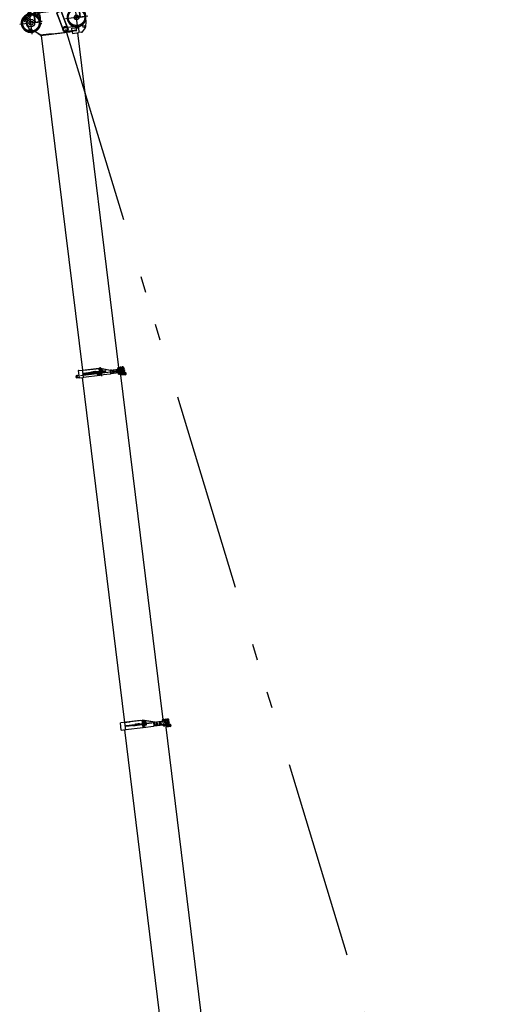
# Model space of a CAD drawing. Extents: x 26250 to 211390, y 12641 to 169243.
# Tile 56 of 132: x 85872 to 101626, y 44223 to 75805. Entities that reach past the tile are written whole.
import ezdxf

# ---------------------------------------------------------------- set-up
doc = ezdxf.new("R2010")
doc.units = 0
doc.header["$LTSCALE"] = 212.5
for name, pattern in [('CENTER', [50.5, 30, -9, 2.5, -9]), ('HIDDEN', [12.6, 8.4, -4.2]), ('PHANTOM', [58, 30, -9, 2.5, -5, 2.5, -9])]:
    doc.linetypes.add(name, pattern=pattern)
for name, color, linetype in [('1', 7, 'CONTINUOUS'), ('11', 7, 'CONTINUOUS'), ('200', 7, 'CONTINUOUS'), ('31', 7, 'CONTINUOUS'), ('458', 7, 'CONTINUOUS'), ('611', 7, 'CONTINUOUS')]:
    doc.layers.add(name, color=color, linetype=linetype)

# ---------------------------------------------------------------- blocks, each defined once
blk = doc.blocks.new('*G128')
at = {"layer": '1', "color": 7, "linetype": 'CONTINUOUS'}
for p, q in [((90693, 53130), (90550, 53113)), ((90598, 41967), (89240, 53029))]:
    blk.add_line(p, q, dxfattribs=at)
at = {"layer": '11', "color": 7, "linetype": 'CONTINUOUS'}
for p, q in [((89097, 53250), (89109, 53251)), ((89126, 53015), (89097, 53250)), ((89737, 53328), (89109, 53251)), ((89238, 53267), (89291, 53273)), ((89269, 53017), (89238, 53267)), ((89267, 53033), (89825, 53101)), ((89288, 53162), (90104, 53262)), ((89291, 53137), (89288, 53162)), ((89291, 53273), (89303, 53275)), ((89291, 53273), (89292, 53269)), ((90107, 53237), (89291, 53137)), ((89292, 53269), (89417, 53285)), ((89303, 53275), (89303, 53271)), ((89416, 53289), (89792, 53335)), ((89417, 53285), (89416, 53289)), ((89489, 53188), (89787, 53224)), ((89489, 53186), (89489, 53188)), ((89492, 53160), (89790, 53197)), ((89492, 53161), (89492, 53160)), ((89787, 53224), (89787, 53223)), ((89790, 53197), (89790, 53198)), ((89792, 53335), (89896, 53318)), ((89825, 53101), (89796, 53335)), ((89806, 53320), (89798, 53319)), ((89806, 53320), (89798, 53319)), ((89798, 53319), (89801, 53296)), ((89798, 53319), (89823, 53117)), ((90143, 53279), (89805, 53333)), ((89809, 53297), (89806, 53320)), ((89831, 53118), (89806, 53320)), ((89807, 53315), (89813, 53261)), ((89817, 53232), (89833, 53102)), ((89823, 53117), (89831, 53118)), ((89833, 53102), (90159, 53142)), ((89924, 53270), (89894, 53266)), ((89894, 53266), (89904, 53182)), ((89896, 53318), (89902, 53267)), ((90168, 53275), (89898, 53318)), ((89898, 53318), (89904, 53268)), ((89901, 53247), (89905, 53256)), ((89907, 53239), (89901, 53247)), ((89904, 53182), (89934, 53186)), ((89905, 53256), (89915, 53257)), ((89917, 53240), (89907, 53239)), ((89907, 53202), (89911, 53211)), ((89913, 53195), (89907, 53202)), ((89911, 53211), (89921, 53213)), ((89923, 53196), (89913, 53195)), ((89915, 53257), (89921, 53249)), ((89921, 53249), (89917, 53240)), ((89921, 53213), (89926, 53205)), ((89926, 53205), (89923, 53196)), ((89934, 53186), (89924, 53270)), ((90104, 53262), (90107, 53237)), ((90159, 53142), (90183, 53153)), ((90182, 53161), (90168, 53275)), ((90179, 53272), (90169, 53271)), ((90169, 53271), (90170, 53262)), ((90178, 53263), (90170, 53262)), ((90178, 53263), (90170, 53262)), ((90170, 53262), (90178, 53263)), ((90178, 53263), (90170, 53262)), ((90170, 53262), (90172, 53248)), ((90170, 53262), (90182, 53161)), ((90170, 53262), (90182, 53161)), ((90183, 53153), (90170, 53259)), ((90660, 53323), (90178, 53263)), ((90401, 53291), (90178, 53263)), ((90179, 53272), (90178, 53263)), ((90178, 53263), (90179, 53272)), ((90178, 53263), (90179, 53272)), ((90178, 53263), (90207, 53267)), ((90178, 53263), (90190, 53162)), ((90180, 53249), (90178, 53263)), ((90190, 53162), (90178, 53263)), ((90190, 53162), (90178, 53263)), ((90179, 53272), (90659, 53330)), ((90208, 53275), (90179, 53272)), ((90673, 53221), (90182, 53161)), ((90559, 53207), (90182, 53161)), ((90182, 53161), (90190, 53162)), ((90182, 53161), (90190, 53162)), ((90182, 53161), (90183, 53153)), ((90183, 53153), (90674, 53213)), ((90190, 53162), (90414, 53189)), ((90260, 53249), (90239, 53233)), ((90239, 53233), (90242, 53206)), ((90242, 53206), (90267, 53196)), ((90272, 53233), (90253, 53231)), ((90253, 53231), (90255, 53212)), ((90255, 53212), (90274, 53214)), ((90285, 53238), (90260, 53249)), ((90267, 53196), (90288, 53212)), ((90274, 53214), (90272, 53233)), ((90288, 53212), (90285, 53238)), ((90369, 53262), (90348, 53246)), ((90348, 53246), (90351, 53220)), ((90351, 53220), (90376, 53209)), ((90381, 53246), (90362, 53244)), ((90362, 53244), (90364, 53225)), ((90364, 53225), (90383, 53228)), ((90394, 53252), (90369, 53262)), ((90376, 53209), (90397, 53225)), ((90383, 53228), (90381, 53246)), ((90397, 53225), (90394, 53252)), ((90414, 53189), (90401, 53291)), ((90452, 53325), (90508, 53332)), ((90455, 53305), (90452, 53325)), ((90556, 53309), (90454, 53296)), ((90454, 53296), (90456, 53280)), ((90510, 53312), (90455, 53305)), ((90456, 53280), (90466, 53197)), ((90466, 53197), (90626, 53217)), ((90525, 53195), (90469, 53188)), ((90469, 53188), (90471, 53169)), ((90471, 53169), (90527, 53175)), ((90508, 53332), (90510, 53312)), ((90520, 53333), (90575, 53340)), ((90522, 53314), (90520, 53333)), ((90578, 53320), (90522, 53314)), ((90522, 53254), (90528, 53278)), ((90534, 53232), (90522, 53254)), ((90539, 53256), (90523, 53254)), ((90527, 53175), (90525, 53195)), ((90528, 53278), (90547, 53280)), ((90533, 53196), (90635, 53209)), ((90553, 53235), (90534, 53232)), ((90592, 53204), (90536, 53197)), ((90536, 53197), (90539, 53177)), ((90539, 53256), (90545, 53280)), ((90551, 53235), (90539, 53256)), ((90539, 53177), (90594, 53184)), ((90540, 53197), (91906, 42073)), ((90545, 53280), (90564, 53283)), ((90570, 53237), (90551, 53235)), ((90555, 53273), (90575, 53276)), ((90648, 53320), (90556, 53309)), ((90559, 53244), (90579, 53246)), ((90564, 53283), (90568, 53275)), ((90568, 53269), (90578, 53271)), ((90570, 53251), (90568, 53269)), ((90581, 53252), (90570, 53251)), ((90572, 53245), (90570, 53237)), ((90575, 53340), (90578, 53320)), ((90578, 53271), (90595, 53273)), ((90581, 53252), (90578, 53271)), ((90597, 53254), (90581, 53252)), ((90587, 53253), (90581, 53252)), ((90587, 53342), (90643, 53349)), ((90587, 53342), (90643, 53349)), ((90589, 53322), (90587, 53342)), ((90589, 53322), (90587, 53342)), ((90645, 53329), (90589, 53322)), ((90645, 53329), (90589, 53322)), ((90589, 53262), (90596, 53286)), ((90601, 53241), (90589, 53262)), ((90606, 53264), (90590, 53263)), ((90594, 53184), (90592, 53204)), ((90595, 53273), (90597, 53254)), ((90596, 53286), (90615, 53289)), ((90620, 53243), (90601, 53241)), ((90659, 53212), (90604, 53205)), ((90635, 53209), (90604, 53205)), ((90604, 53205), (90606, 53185)), ((90604, 53205), (90606, 53185)), ((90606, 53264), (90613, 53288)), ((90618, 53243), (90606, 53264)), ((90606, 53185), (90662, 53192)), ((90606, 53185), (90654, 53191)), ((90610, 53162), (90611, 53153)), ((90613, 53288), (90631, 53291)), ((90615, 53153), (90614, 53162)), ((90615, 53146), (90632, 53130)), ((90636, 53132), (90617, 53149)), ((90637, 53245), (90618, 53243)), ((90623, 53282), (90643, 53284)), ((90626, 53252), (90646, 53254)), ((90626, 53217), (90659, 53221)), ((90631, 53291), (90635, 53284)), ((90637, 53146), (90634, 53169)), ((90635, 53278), (90646, 53279)), ((90638, 53259), (90635, 53278)), ((90639, 53253), (90637, 53245)), ((90638, 53132), (90637, 53132)), ((90648, 53260), (90638, 53259)), ((90638, 53136), (90638, 53138)), ((90638, 53131), (90638, 53136)), ((90638, 53136), (90638, 53136)), ((90643, 53349), (90645, 53329)), ((90643, 53349), (90645, 53329)), ((90643, 53170), (90646, 53146)), ((90646, 53279), (90662, 53281)), ((90648, 53260), (90646, 53279)), ((90647, 53139), (90647, 53137)), ((90647, 53137), (90648, 53137)), ((90653, 53280), (90648, 53320)), ((90664, 53262), (90648, 53260)), ((90654, 53261), (90648, 53260)), ((90648, 53137), (90648, 53132)), ((90665, 53149), (90654, 53133)), ((90660, 53221), (90655, 53261)), ((90659, 53330), (90660, 53323)), ((90659, 53221), (90660, 53221)), ((90662, 53192), (90659, 53212)), ((90659, 53134), (90668, 53147)), ((90662, 53281), (90664, 53262)), ((90664, 53168), (90665, 53154)), ((90667, 53213), (90674, 53214)), ((90670, 53154), (90669, 53168)), ((90674, 53213), (90673, 53221)), ((90674, 53214), (90674, 53206)), ((90674, 53206), (90675, 53201)), ((90675, 53201), (90675, 53206)), ((90680, 53202), (90675, 53201)), ((90675, 53201), (90682, 53202)), ((89138, 53017), (89126, 53015)), ((89138, 53017), (89267, 53033))]:
    blk.add_line(p, q, dxfattribs=at)
for centre, radius in [((89852, 53284), 21), ((89860, 53219), 21), ((89852, 53284), 11.5), ((89868, 53155), 21), ((89860, 53219), 11.5), ((89868, 53155), 11.5), ((89911, 53248), 8.5), ((89911, 53248), 4), ((89917, 53204), 8.5), ((89917, 53204), 4), ((90263, 53222), 23), ((90263, 53222), 15), ((90263, 53222), 12.9), ((90373, 53236), 23), ((90373, 53236), 15), ((90373, 53236), 12.9), ((90697, 53167), 17.5), ((90697, 53167), 12.7)]:
    blk.add_circle(centre, radius, dxfattribs=at)
for centre, radius, start, end in [((89815, 53246), 15, -83, 97), ((90631, 53164), 21.6, 162.6897, -172.9983), ((90621, 53154), 10.1, -173, -127.9253), ((90631, 53164), 17.6, 168.4869, -172.9337), ((90621, 53154), 6.33, -173, -127.9756), ((90640, 53160), 23, 161.8078, -172.986), ((90640, 53160), 22.5, 161.2392, -173.0003), ((90640, 53160), 23, -173, -82.9772), ((90640, 53160), 22.5, -173, -82.9845), ((90640, 53160), 15, 146.2764, -172.9623), ((90640, 53160), 15, -173, -82.9854), ((90640, 53160), 15, -83, 7.0029), ((90640, 53160), 23, -83, 6.9876), ((90640, 53160), 22.5, -83, 7.0253), ((90640, 53160), 15, 7, 47.8283), ((90640, 53160), 22.5, 7, 35.4378), ((90640, 53160), 23, 7, 35.4526), ((90647, 53165), 21.5, 7, 52.739), ((90660, 53153), 10.1, -38.0004, 7.0076), ((90697, 53167), 17.5, -173, -83.0187), ((90686, 53166), 36.2, 7, 97.0187), ((90697, 53167), 12.7, -144.4792, -82.9878), ((90686, 53166), 36.2, -80.3263, 7.0076), ((90697, 53167), 17.5, 7, 91.3303), ((90697, 53167), 12.7, -83, 7), ((90697, 53167), 17.5, -83, 7.0125), ((90697, 53167), 12.8, 7, 58.2674)]:
    blk.add_arc(centre, radius, start, end, dxfattribs=at)
at = {"layer": '200', "color": 7, "linetype": 'CONTINUOUS'}
for p, q in [((90182, 53264), (90178, 53259)), ((90178, 53263), (90182, 53264)), ((90178, 53259), (90178, 53263))]:
    blk.add_line(p, q, dxfattribs=at)
at = {"layer": '31', "color": 7, "linetype": 'CONTINUOUS'}
for p, q in [((89558, 53199), (89637, 53209)), ((89638, 53207), (89558, 53197)), ((89558, 53197), (89638, 53207)), ((89638, 53207), (89558, 53197)), ((89558, 53197), (89558, 53199)), ((89558, 53197), (89558, 53197)), ((89587, 53210), (89585, 53208)), ((89585, 53208), (89585, 53203)), ((89587, 53210), (89607, 53213)), ((89587, 53210), (89607, 53213)), ((89588, 53203), (89587, 53210)), ((89588, 53200), (89587, 53210)), ((89607, 53213), (89608, 53205)), ((89607, 53213), (89608, 53202)), ((89607, 53213), (89609, 53211)), ((89609, 53211), (89610, 53206)), ((89717, 53219), (89637, 53209)), ((89637, 53209), (89638, 53207)), ((89637, 53209), (89638, 53207)), ((89717, 53217), (89638, 53207)), ((89638, 53207), (89717, 53217)), ((89638, 53207), (89717, 53216)), ((89638, 53207), (89638, 53207)), ((89638, 53207), (89638, 53207)), ((89666, 53220), (89664, 53217)), ((89664, 53217), (89665, 53212)), ((89686, 53223), (89666, 53220)), ((89686, 53223), (89666, 53220)), ((89666, 53220), (89667, 53213)), ((89666, 53220), (89668, 53210)), ((89687, 53215), (89686, 53223)), ((89687, 53212), (89686, 53223)), ((89686, 53223), (89689, 53220)), ((89689, 53220), (89689, 53215)), ((89717, 53217), (89717, 53219)), ((89717, 53216), (89717, 53217))]:
    blk.add_line(p, q, dxfattribs=at)
for centre, radius, start, end in [((89579, 53199), 5.5, 17.4634, 153.9341), ((89617, 53204), 7.5, 30.5903, 163.401), ((89617, 53204), 5.5, 40.0931, 153.9214), ((89658, 53209), 7.5, 30.5756, 163.417), ((89658, 53209), 5.5, 40.0517, 153.9107), ((89697, 53213), 5.5, 40.0517, 176.5137)]:
    blk.add_arc(centre, radius, start, end, dxfattribs=at)
at = {"layer": '458', "color": 7, "linetype": 'CONTINUOUS'}
for p, q in [((90458, 53350), (90496, 53354)), ((90461, 53326), (90499, 53331)), ((90525, 53358), (90564, 53363)), ((90528, 53335), (90567, 53339)), ((90593, 53366), (90631, 53371)), ((90595, 53343), (90634, 53348)), ((90694, 53149), (90705, 53150)), ((90695, 53144), (90706, 53145))]:
    blk.add_line(p, q, dxfattribs=at)
at = {"layer": '611', "color": 7, "linetype": 'CONTINUOUS'}
for p, q in [((90530, 53372), (90556, 53375)), ((90556, 53375), (90558, 53373)), ((90596, 53377), (90597, 53381)), ((90596, 53377), (90625, 53381)), ((90597, 53367), (90596, 53377)), ((90597, 53381), (90623, 53384)), ((90623, 53384), (90625, 53381)), ((90625, 53381), (90627, 53371)), ((90454, 53328), (90452, 53347)), ((90461, 53361), (90463, 53364)), ((90461, 53361), (90491, 53364)), ((90462, 53350), (90461, 53361)), ((90463, 53364), (90488, 53367)), ((90464, 53348), (90467, 53329)), ((90524, 53175), (90474, 53168)), ((90474, 53168), (90476, 53153)), ((90478, 53169), (90520, 53175)), ((90478, 53169), (90478, 53169)), ((90482, 53150), (90521, 53155)), ((90483, 53170), (90484, 53170)), ((90487, 53154), (90485, 53170)), ((90488, 53367), (90491, 53364)), ((90490, 53351), (90493, 53332)), ((90491, 53364), (90492, 53354)), ((90503, 53353), (90506, 53334)), ((90514, 53174), (90516, 53174)), ((90516, 53157), (90514, 53173)), ((90521, 53336), (90519, 53355)), ((90520, 53175), (90521, 53174)), ((90526, 53159), (90524, 53175)), ((90528, 53369), (90558, 53373)), ((90528, 53369), (90530, 53372)), ((90530, 53359), (90528, 53369)), ((90532, 53357), (90534, 53338)), ((90592, 53183), (90542, 53177)), ((90542, 53177), (90544, 53161)), ((90545, 53178), (90588, 53183)), ((90546, 53177), (90545, 53178)), ((90549, 53159), (90589, 53164)), ((90550, 53178), (90552, 53178)), ((90554, 53162), (90552, 53178)), ((90558, 53373), (90559, 53362)), ((90558, 53360), (90560, 53341)), ((90571, 53361), (90573, 53342)), ((90583, 53166), (90581, 53182)), ((90582, 53182), (90583, 53182)), ((90589, 53344), (90586, 53363)), ((90588, 53183), (90588, 53182)), ((90594, 53167), (90592, 53183)), ((90599, 53365), (90601, 53346)), ((90654, 53191), (90609, 53185)), ((90609, 53185), (90611, 53169)), ((90613, 53186), (90654, 53191)), ((90613, 53185), (90613, 53186)), ((90617, 53167), (90656, 53172)), ((90618, 53187), (90619, 53187)), ((90622, 53170), (90620, 53186)), ((90625, 53368), (90628, 53349)), ((90638, 53370), (90640, 53351)), ((90649, 53190), (90650, 53191)), ((90650, 53174), (90649, 53190)), ((90659, 53191), (90654, 53191)), ((90661, 53175), (90659, 53191)), ((90688, 53184), (90688, 53189)), ((90694, 53185), (90688, 53184)), ((90689, 53189), (90698, 53191)), ((90689, 53184), (90689, 53184)), ((90689, 53184), (90694, 53184)), ((90700, 53191), (90691, 53190)), ((90691, 53189), (90691, 53184)), ((90692, 53148), (90693, 53144)), ((90695, 53144), (90695, 53142)), ((90696, 53145), (90696, 53149)), ((90696, 53141), (90705, 53142)), ((90697, 53138), (90696, 53141)), ((90697, 53185), (90702, 53186)), ((90701, 53185), (90697, 53185)), ((90699, 53190), (90699, 53185)), ((90701, 53186), (90701, 53185)), ((90702, 53186), (90702, 53190)), ((90704, 53145), (90703, 53150)), ((90704, 53142), (90705, 53139)), ((90706, 53144), (90706, 53145)), ((90708, 53146), (90707, 53150))]:
    blk.add_line(p, q, dxfattribs=at)
for centre, radius, start, end in [((90459, 53340), 9.92, 57.3265, 137.8745), ((90459, 53336), 9.92, -123.8824, -43.3286), ((90482, 53313), 39, 77.2836, 116.7239), ((90475, 53367), 39, -102.716, -63.2719), ((90481, 53157), 6.64, -137.1376, -28.8966), ((90497, 53192), 39.8, -104.4091, -61.592), ((90498, 53345), 9.92, 56.1176, 136.6742), ((90498, 53341), 9.92, -122.6628, -42.114), ((90521, 53162), 6.63, -137.0961, -28.8604), ((90526, 53348), 9.93, 57.2966, 137.8774), ((90527, 53344), 9.93, -123.8899, -43.3258), ((90549, 53322), 39, 77.279, 116.7116), ((90543, 53376), 39, -102.7214, -63.28), ((90548, 53165), 6.64, -137.1376, -28.8966), ((90564, 53201), 39.8, -104.405, -61.592), ((90565, 53353), 9.92, 56.1396, 136.6985), ((90566, 53349), 9.92, -122.6763, -42.1111), ((90588, 53170), 6.64, -137.1216, -28.8966), ((90594, 53357), 9.93, 57.3101, 137.8774), ((90594, 53353), 9.92, -123.8766, -43.3257), ((90617, 53330), 39, 77.2832, 116.72), ((90610, 53384), 39, -102.7253, -63.2846), ((90617, 53162), 9.82, 63.7658, 130.1954), ((90631, 53209), 39.8, -104.4144, -61.599), ((90632, 53361), 9.92, 56.1234, 136.685), ((90633, 53357), 9.92, -122.6763, -42.0977), ((90652, 53207), 32.6, -92.4826, -73.5124), ((90688, 53198), 9.38, -92.301, -73.6804), ((90696, 53179), 11.3, 82.6403, 118.3884), ((90696, 53179), 11.3, 75.598, 111.3515), ((90694, 53146), 2.87, 57.3575, 137.9341), ((90694, 53146), 2.87, -123.8439, -43.3223), ((90696, 53142), 1, -173, -83.3057), ((90701, 53139), 11.3, 77.2765, 116.7225), ((90699, 53155), 11.3, -102.7076, -63.2921), ((90699, 53197), 7.33, -94.9847, -71.0638), ((90705, 53148), 2.86, 56.1823, 136.7343), ((90705, 53148), 2.87, -122.7832, -42.2043), ((90705, 53143), 0.998, -83, 7.1751)]:
    blk.add_arc(centre, radius, start, end, dxfattribs=at)
blk = doc.blocks.new('*G129')
at = {"layer": '1', "color": 7, "linetype": 'CONTINUOUS'}
blk.add_line((87875, 64328), (89233, 53266), dxfattribs=at)
at = {"layer": '11', "color": 7, "linetype": 'CONTINUOUS'}
for p, q in [((87758, 64552), (87748, 64550)), ((87748, 64550), (87777, 64316)), ((87758, 64552), (87887, 64567)), ((87887, 64567), (88412, 64632)), ((87901, 64458), (87887, 64567)), ((88621, 64546), (87898, 64457)), ((87901, 64433), (88624, 64521)), ((87918, 64318), (87904, 64433)), ((87923, 64558), (88415, 64618)), ((88434, 64525), (88136, 64488)), ((88136, 64488), (88136, 64487)), ((88140, 64460), (88437, 64497)), ((88140, 64462), (88140, 64460)), ((88431, 64494), (88346, 64484)), ((88346, 64484), (88354, 64424)), ((88354, 64424), (88438, 64435)), ((88411, 64618), (88419, 64619)), ((88419, 64619), (88411, 64618)), ((88413, 64601), (88411, 64618)), ((88411, 64618), (88436, 64411)), ((88412, 64632), (88468, 64622)), ((88414, 64625), (88431, 64494)), ((88415, 64632), (88470, 64639)), ((88421, 64629), (88417, 64628)), ((88426, 64558), (88419, 64619)), ((88419, 64619), (88421, 64604)), ((88444, 64412), (88419, 64619)), ((88459, 64623), (88424, 64629)), ((88446, 64398), (88430, 64528)), ((88434, 64523), (88434, 64525)), ((88437, 64497), (88437, 64498)), ((88438, 64435), (88445, 64380)), ((88768, 64438), (88446, 64398)), ((88457, 64624), (88778, 64568)), ((88473, 64640), (88463, 64639)), ((88463, 64639), (88464, 64628)), ((88470, 64622), (88778, 64568)), ((88476, 64620), (88473, 64640)), ((88506, 64371), (88476, 64620)), ((88490, 64530), (88496, 64531)), ((88492, 64530), (88490, 64530)), ((88499, 64506), (88491, 64505)), ((88522, 64564), (88492, 64561)), ((88492, 64561), (88502, 64476)), ((88500, 64541), (88503, 64550)), ((88506, 64534), (88500, 64541)), ((88502, 64476), (88532, 64480)), ((88503, 64550), (88513, 64552)), ((88505, 64497), (88509, 64506)), ((88511, 64489), (88505, 64497)), ((88515, 64535), (88506, 64534)), ((88509, 64506), (88519, 64507)), ((88521, 64490), (88511, 64489)), ((88513, 64552), (88519, 64544)), ((88519, 64544), (88515, 64535)), ((88519, 64507), (88525, 64499)), ((88525, 64499), (88521, 64490)), ((88532, 64480), (88522, 64564)), ((88525, 64534), (88621, 64546)), ((88624, 64521), (88529, 64510)), ((88793, 64447), (88768, 64438)), ((88778, 64568), (88792, 64455)), ((88778, 64568), (88793, 64447)), ((88786, 64565), (88778, 64565)), ((88779, 64556), (88785, 64557)), ((88785, 64557), (88779, 64556)), ((88779, 64556), (88785, 64557)), ((88792, 64455), (88779, 64556)), ((88779, 64556), (88781, 64537)), ((89222, 64610), (88785, 64557)), ((88785, 64557), (89008, 64584)), ((88786, 64565), (88785, 64557)), ((88785, 64557), (88786, 64565)), ((88785, 64557), (88786, 64565)), ((88785, 64557), (88811, 64560)), ((88798, 64456), (88785, 64557)), ((88785, 64557), (88798, 64456)), ((88787, 64537), (88785, 64557)), ((88786, 64565), (89221, 64618)), ((88809, 64568), (88786, 64565)), ((88792, 64455), (89234, 64509)), ((88792, 64455), (89125, 64496)), ((88798, 64456), (88792, 64455)), ((89235, 64501), (88793, 64447)), ((89021, 64483), (88798, 64456)), ((88867, 64542), (88846, 64526)), ((88846, 64526), (88849, 64500)), ((88849, 64500), (88874, 64490)), ((88879, 64526), (88860, 64524)), ((88860, 64524), (88862, 64505)), ((88862, 64505), (88881, 64508)), ((88892, 64532), (88867, 64542)), ((88874, 64490), (88895, 64506)), ((88881, 64508), (88879, 64526)), ((88895, 64506), (88892, 64532)), ((88977, 64556), (88955, 64540)), ((88955, 64540), (88959, 64513)), ((88959, 64513), (88983, 64503)), ((88988, 64540), (88969, 64538)), ((88969, 64538), (88972, 64519)), ((88972, 64519), (88990, 64521)), ((89001, 64545), (88977, 64556)), ((88983, 64503), (89004, 64519)), ((88990, 64521), (88988, 64540)), ((89004, 64519), (89001, 64545)), ((89008, 64584), (89021, 64483)), ((89009, 64583), (89083, 64592)), ((89030, 64586), (89009, 64583)), ((89014, 64613), (89070, 64620)), ((89016, 64593), (89014, 64613)), ((89072, 64600), (89016, 64593)), ((89095, 64493), (89021, 64484)), ((89021, 64484), (89043, 64487)), ((89023, 64648), (89025, 64652)), ((89024, 64638), (89023, 64648)), ((89025, 64652), (89050, 64655)), ((89043, 64487), (89030, 64586)), ((89030, 64586), (89043, 64487)), ((89031, 64476), (89086, 64483)), ((89033, 64456), (89031, 64476)), ((89089, 64463), (89033, 64456)), ((89083, 64592), (89034, 64586)), ((89034, 64586), (89046, 64487)), ((89044, 64588), (89057, 64488)), ((89046, 64487), (89095, 64493)), ((89050, 64655), (89053, 64652)), ((89053, 64652), (89054, 64642)), ((89070, 64620), (89072, 64600)), ((89137, 64628), (89081, 64621)), ((89081, 64621), (89084, 64602)), ((89213, 64608), (89083, 64592)), ((89083, 64592), (89095, 64493)), ((89084, 64602), (89139, 64608)), ((89086, 64483), (89238, 64502)), ((89086, 64483), (89089, 64463)), ((89095, 64410), (89086, 64483)), ((89092, 64660), (89090, 64657)), ((89090, 64657), (89091, 64647)), ((89117, 64663), (89092, 64660)), ((89093, 64484), (90458, 53363)), ((89095, 64493), (89225, 64509)), ((89154, 64491), (89098, 64484)), ((89098, 64484), (89100, 64465)), ((89100, 64465), (89156, 64471)), ((89111, 64609), (89119, 64610)), ((89112, 64605), (89111, 64609)), ((89125, 64496), (89113, 64597)), ((89120, 64660), (89117, 64663)), ((89119, 64610), (89120, 64606)), ((89121, 64650), (89120, 64660)), ((89121, 64598), (89210, 64609)), ((89121, 64598), (89133, 64497)), ((89133, 64497), (89121, 64598)), ((89131, 64598), (89143, 64499)), ((89222, 64508), (89133, 64497)), ((89139, 64608), (89137, 64628)), ((89204, 64636), (89149, 64630)), ((89149, 64630), (89151, 64610)), ((89151, 64610), (89207, 64617)), ((89156, 64471), (89154, 64491)), ((89155, 64551), (89162, 64575)), ((89167, 64529), (89155, 64551)), ((89172, 64553), (89156, 64551)), ((89159, 64668), (89157, 64665)), ((89157, 64665), (89159, 64655)), ((89185, 64671), (89159, 64668)), ((89162, 64575), (89180, 64577)), ((89221, 64499), (89165, 64493)), ((89165, 64493), (89168, 64473)), ((89186, 64531), (89167, 64529)), ((89168, 64473), (89223, 64480)), ((89172, 64553), (89178, 64577)), ((89184, 64531), (89172, 64553)), ((89178, 64577), (89197, 64579)), ((89203, 64534), (89184, 64531)), ((89187, 64669), (89185, 64671)), ((89188, 64659), (89187, 64669)), ((89189, 64570), (89209, 64573)), ((89190, 64606), (89202, 64505)), ((89192, 64540), (89212, 64543)), ((89197, 64579), (89201, 64572)), ((89201, 64566), (89212, 64567)), ((89204, 64547), (89201, 64566)), ((89205, 64541), (89203, 64534)), ((89207, 64617), (89204, 64636)), ((89214, 64548), (89204, 64547)), ((89210, 64609), (89222, 64508)), ((89212, 64567), (89228, 64569)), ((89214, 64548), (89212, 64567)), ((89218, 64568), (89213, 64608)), ((89230, 64550), (89214, 64548)), ((89220, 64549), (89214, 64548)), ((89225, 64509), (89220, 64549)), ((89221, 64618), (89222, 64610)), ((89223, 64480), (89221, 64499)), ((89228, 64569), (89230, 64550)), ((89234, 64509), (89235, 64501)), ((89238, 64502), (89239, 64494)), ((89245, 64490), (89247, 64490)), ((87703, 64391), (87767, 64399)), ((87767, 64315), (87704, 64321)), ((87726, 64400), (87766, 64404)), ((87727, 64394), (87726, 64400)), ((87767, 64399), (87727, 64394)), ((87766, 64404), (87767, 64399)), ((87767, 64399), (87777, 64316)), ((87777, 64316), (87767, 64315)), ((87787, 64317), (87916, 64333)), ((88438, 64397), (87916, 64333)), ((88436, 64411), (88444, 64412)), ((88436, 64411), (88438, 64397)), ((89256, 64418), (89103, 64399))]:
    blk.add_line(p, q, dxfattribs=at)
for centre, radius in [((88450, 64578), 21), ((88458, 64514), 21), ((88450, 64578), 11.5), ((88450, 64578), 8.65), ((88466, 64449), 21), ((88458, 64514), 11.5), ((88458, 64514), 8.64), ((88466, 64449), 11.5), ((88466, 64449), 8.65), ((88509, 64543), 8.5), ((88509, 64543), 4), ((88515, 64498), 8.5), ((88515, 64498), 4), ((88871, 64516), 23), ((88871, 64516), 15), ((88871, 64516), 12.9), ((88980, 64529), 23), ((88980, 64529), 15), ((88980, 64529), 12.9), ((89178, 64554), 10.2), ((89204, 64448), 23), ((89204, 64448), 22.5), ((89204, 64448), 15), ((89262, 64455), 17.5), ((89262, 64455), 12.7), ((87707, 64356), 15), ((87707, 64356), 15), ((87707, 64356), 13)]:
    blk.add_circle(centre, radius, dxfattribs=at)
for centre, radius, start, end in [((87900, 64445), 12.5, 97, -82.986), ((88417, 64625), 3, 97, -173.0001), ((88422, 64619), 9.98, 79.9844, 96.9996), ((88428, 64543), 15, -83, 97), ((88460, 64628), 5, -99.9863, 6.969), ((88622, 64534), 12.5, -83, 97), ((89002, 64567), 8.84, 7, 32.2119), ((89002, 64567), 8.82, -18.1917, 7.0834), ((89011, 64498), 8.88, 7, 32.1031), ((89011, 64498), 8.8, -18.2808, 7.0787), ((89244, 64495), 5, -173, -82.9781), ((89251, 64454), 36.2, 7, 97.0054), ((89251, 64454), 36.3, -82.2215, 6.9951), ((87707, 64356), 35, 97, -95.6672)]:
    blk.add_arc(centre, radius, start, end, dxfattribs=at)
at = {"layer": '200', "color": 7, "linetype": 'CONTINUOUS'}
for p, q in [((88786, 64552), (88785, 64557)), ((88785, 64557), (88790, 64557)), ((88790, 64557), (88786, 64552)), ((87762, 64404), (87766, 64409)), ((87766, 64404), (87762, 64404)), ((87767, 64399), (87762, 64398)), ((87762, 64398), (87767, 64394)), ((87766, 64409), (87766, 64404)), ((87767, 64394), (87767, 64399))]:
    blk.add_line(p, q, dxfattribs=at)
at = {"layer": '31', "color": 7, "linetype": 'CONTINUOUS'}
for p, q in [((88171, 64495), (88250, 64505)), ((88251, 64503), (88171, 64493)), ((88171, 64494), (88251, 64503)), ((88251, 64503), (88171, 64494)), ((88171, 64494), (88171, 64495)), ((88171, 64493), (88171, 64494)), ((88200, 64507), (88198, 64504)), ((88198, 64504), (88198, 64499)), ((88200, 64507), (88220, 64509)), ((88200, 64507), (88220, 64509)), ((88201, 64499), (88200, 64507)), ((88201, 64496), (88200, 64507)), ((88220, 64509), (88221, 64502)), ((88220, 64509), (88221, 64499)), ((88220, 64509), (88222, 64507)), ((88222, 64507), (88223, 64502)), ((88330, 64515), (88250, 64505)), ((88250, 64505), (88251, 64503)), ((88250, 64505), (88251, 64503)), ((88251, 64503), (88330, 64513)), ((88330, 64513), (88251, 64503)), ((88251, 64503), (88330, 64513)), ((88251, 64503), (88251, 64503)), ((88251, 64503), (88251, 64503)), ((88279, 64516), (88277, 64514)), ((88277, 64514), (88278, 64509)), ((88299, 64519), (88279, 64516)), ((88299, 64519), (88279, 64516)), ((88279, 64516), (88280, 64509)), ((88279, 64516), (88281, 64506)), ((88300, 64511), (88299, 64519)), ((88300, 64508), (88299, 64519)), ((88299, 64519), (88302, 64517)), ((88302, 64517), (88302, 64512)), ((88330, 64513), (88330, 64515)), ((88330, 64513), (88330, 64513))]:
    blk.add_line(p, q, dxfattribs=at)
for centre, radius, start, end in [((88192, 64495), 5.5, 17.4828, 153.9275), ((88230, 64500), 7.5, 30.5756, 163.4117), ((88230, 64500), 5.5, 40.0517, 153.9347), ((88271, 64505), 7.5, 30.5796, 163.4023), ((88271, 64505), 5.5, 40.0624, 153.9107), ((88310, 64510), 5.5, 40.0517, 176.5253)]:
    blk.add_arc(centre, radius, start, end, dxfattribs=at)
at = {"layer": '458', "color": 7, "linetype": 'CONTINUOUS'}
for p, q in [((89059, 64643), (89019, 64638)), ((89062, 64619), (89022, 64614)), ((89086, 64646), (89126, 64651)), ((89089, 64622), (89129, 64627)), ((89154, 64654), (89193, 64659)), ((89157, 64631), (89196, 64635))]:
    blk.add_line(p, q, dxfattribs=at)
at = {"layer": '611', "color": 7, "linetype": 'CONTINUOUS'}
for p, q in [((89013, 64635), (89015, 64616)), ((89053, 64652), (89023, 64648)), ((89026, 64636), (89028, 64617)), ((89036, 64456), (89086, 64462)), ((89038, 64440), (89036, 64456)), ((89082, 64462), (89040, 64457)), ((89040, 64457), (89040, 64457)), ((89083, 64443), (89044, 64438)), ((89049, 64442), (89047, 64457)), ((89053, 64640), (89055, 64620)), ((89068, 64622), (89066, 64641)), ((89078, 64445), (89076, 64461)), ((89082, 64624), (89080, 64643)), ((89082, 64462), (89082, 64462)), ((89086, 64462), (89088, 64446)), ((89090, 64657), (89120, 64660)), ((89093, 64645), (89095, 64625)), ((89154, 64471), (89103, 64464)), ((89103, 64464), (89105, 64449)), ((89107, 64465), (89150, 64471)), ((89107, 64465), (89107, 64465)), ((89111, 64446), (89150, 64451)), ((89116, 64450), (89114, 64466)), ((89120, 64648), (89122, 64629)), ((89133, 64649), (89135, 64630)), ((89145, 64453), (89143, 64469)), ((89150, 64632), (89147, 64651)), ((89150, 64471), (89150, 64470)), ((89155, 64455), (89154, 64471)), ((89157, 64665), (89187, 64669)), ((89160, 64653), (89163, 64634)), ((89221, 64479), (89171, 64473)), ((89171, 64473), (89173, 64457)), ((89174, 64474), (89217, 64479)), ((89175, 64473), (89174, 64474)), ((89178, 64455), (89218, 64460)), ((89183, 64458), (89181, 64474)), ((89187, 64656), (89189, 64637)), ((89200, 64658), (89202, 64639)), ((89212, 64462), (89210, 64477)), ((89217, 64479), (89217, 64478)), ((89223, 64463), (89221, 64479))]:
    blk.add_line(p, q, dxfattribs=at)
for centre, radius, start, end in [((89020, 64628), 10.1, 57.3242, 137.8882), ((89021, 64624), 10.1, -123.8959, -43.329), ((89044, 64601), 39.8, 77.2781, 116.7167), ((89037, 64656), 39.8, -102.7181, -63.2743), ((89043, 64445), 6.64, -137.127, -28.8758), ((89059, 64480), 39.8, -104.4054, -61.5961), ((89060, 64633), 10.1, 56.1256, 136.6843), ((89060, 64629), 10.1, -122.6758, -42.1146), ((89082, 64450), 6.64, -137.1216, -28.8806), ((89088, 64636), 10.1, 57.3242, 137.8723), ((89088, 64632), 10.1, -123.8716, -43.3157), ((89111, 64609), 39.8, 77.2819, 116.7254), ((89104, 64664), 39.8, -102.7181, -63.2784), ((89110, 64453), 6.64, -137.143, -28.8604), ((89126, 64488), 39.8, -104.4013, -61.5957), ((89127, 64641), 10.1, 56.1415, 136.6843), ((89128, 64637), 10.1, -122.6758, -42.1164), ((89150, 64458), 6.64, -137.1317, -28.9019), ((89155, 64644), 10.1, 57.3269, 137.8854), ((89155, 64641), 10.1, -123.8874, -43.329), ((89178, 64617), 39.8, 77.2819, 116.7212), ((89172, 64673), 39.8, -102.7177, -63.2754), ((89177, 64461), 6.64, -137.1275, -28.8811), ((89193, 64497), 39.8, -104.405, -61.5957), ((89194, 64649), 10.1, 56.1256, 136.6843), ((89195, 64646), 10.1, -122.6703, -42.1164), ((89217, 64466), 6.64, -137.1424, -28.8965)]:
    blk.add_arc(centre, radius, start, end, dxfattribs=at)
blk = doc.blocks.new('*G130')
at = {"layer": '11', "color": 7, "linetype": 'CONTINUOUS'}
for p, q in [((87659, 76161), (86543, 76024)), ((87819, 76245), (87659, 76161)), ((87778, 76115), (87771, 76114)), ((87771, 76114), (87797, 75900)), ((87773, 76162), (87806, 75891)), ((87782, 76203), (87776, 76186)), ((87805, 75901), (87778, 76115)), ((87931, 76205), (87919, 76222)), ((87931, 76205), (87921, 76220)), ((87953, 76136), (87938, 76190)), ((87973, 75912), (87939, 76183)), ((87945, 76135), (87953, 76136)), ((87972, 75921), (87945, 76135)), ((87953, 76136), (87979, 75922)), ((88000, 75758), (87953, 76136)), ((86028, 75842), (85979, 75789)), ((86021, 75819), (85987, 75782)), ((86028, 75812), (86021, 75819)), ((86034, 75864), (86024, 75853)), ((86024, 75846), (86047, 75824)), ((86043, 75828), (86028, 75842)), ((86028, 75812), (86043, 75828)), ((86060, 75782), (86028, 75812)), ((86053, 75883), (86034, 75857)), ((86065, 75835), (86034, 75864)), ((86034, 75853), (86054, 75834)), ((86040, 75895), (86047, 75902)), ((86095, 75843), (86040, 75895)), ((86183, 76066), (86044, 75917)), ((86044, 75917), (86047, 75840)), ((86047, 75902), (86119, 75979)), ((86047, 75902), (86102, 75851)), ((86102, 75851), (86047, 75902)), ((86082, 75855), (86053, 75883)), ((86054, 75824), (86065, 75835)), ((86058, 75834), (86082, 75855)), ((86059, 75827), (86131, 75818)), ((86097, 75969), (86088, 75978)), ((86090, 75981), (86100, 75972)), ((86102, 75851), (86095, 75843)), ((86096, 75968), (86101, 75972)), ((86100, 75962), (86096, 75968)), ((86100, 75972), (86097, 75969)), ((86107, 75969), (86100, 75962)), ((86102, 75960), (86100, 75962)), ((86101, 75972), (86107, 75969)), ((86109, 75968), (86102, 75960)), ((86174, 75928), (86102, 75851)), ((86107, 75969), (86109, 75968)), ((86119, 75979), (86174, 75928)), ((86360, 76053), (86120, 75806)), ((86131, 75818), (86214, 75903)), ((86218, 75993), (86196, 76014)), ((86237, 76043), (86212, 76067)), ((86214, 75903), (86218, 75993)), ((86217, 75970), (86245, 75935)), ((86339, 75938), (86331, 75937)), ((86331, 75937), (86358, 75723)), ((86333, 75986), (86367, 75714)), ((86343, 76026), (86336, 76009)), ((86366, 75724), (86339, 75938)), ((86501, 76035), (86469, 76057)), ((86492, 76028), (86481, 76043)), ((86534, 75735), (86500, 76006)), ((86506, 75959), (86514, 75960)), ((86532, 75744), (86506, 75959)), ((86514, 75960), (86540, 75745)), ((87054, 76025), (87251, 75510)), ((87196, 76079), (87061, 76027)), ((87061, 76027), (87259, 75513)), ((87259, 75513), (87061, 76027)), ((87203, 76082), (87196, 76079)), ((87393, 75565), (87196, 76079)), ((87196, 76079), (87393, 75565)), ((87400, 75567), (87203, 76082)), ((87756, 75895), (87629, 75879)), ((87758, 75877), (87631, 75861)), ((87797, 75900), (87805, 75901)), ((87806, 75891), (87973, 75912)), ((87979, 75922), (87972, 75921)), ((85982, 75786), (85955, 75783)), ((85986, 75782), (85955, 75779)), ((85979, 75789), (86026, 75745)), ((86060, 75782), (86026, 75745)), ((86026, 75745), (86060, 75782)), ((86026, 75745), (86030, 75741)), ((86030, 75741), (86065, 75778)), ((86065, 75778), (86060, 75782)), ((86147, 75568), (86155, 75563)), ((86170, 75494), (86169, 75492)), ((86358, 75723), (86366, 75724)), ((86367, 75714), (86534, 75735)), ((86540, 75745), (86532, 75744)), ((87251, 75510), (87258, 75513)), ((87251, 75510), (87259, 75513)), ((87258, 75506), (87251, 75510)), ((87258, 75513), (87258, 75506)), ((87400, 75567), (87393, 75565)), ((87393, 75565), (87400, 75567)), ((87393, 75565), (87398, 75560)), ((87398, 75560), (87400, 75567)), ((87403, 75560), (87399, 75559)), ((87399, 75559), (87403, 75555)), ((87403, 75560), (87682, 75594)), ((87682, 75589), (87403, 75555)), ((87682, 75589), (87403, 75555)), ((87403, 75555), (87403, 75560)), ((87403, 75555), (87403, 75560)), ((87544, 75529), (87752, 75555)), ((87557, 75428), (87544, 75529)), ((87682, 75594), (87682, 75589)), ((87697, 75467), (87682, 75589)), ((87752, 75555), (87772, 75390)), ((87884, 75420), (87977, 75549)), ((87988, 75580), (88000, 75746)), ((86267, 75423), (86271, 75429)), ((86340, 75445), (86545, 75314)), ((86461, 75349), (86470, 75362)), ((86531, 75305), (86461, 75349)), ((86470, 75362), (86545, 75314)), ((86541, 75306), (86531, 75305)), ((86891, 75348), (86539, 75305)), ((86539, 75305), (86540, 75297)), ((86540, 75297), (86889, 75340)), ((86545, 75314), (86541, 75306)), ((86545, 75314), (86546, 75306)), ((86546, 75306), (87557, 75430)), ((86562, 75300), (87880, 64567)), ((86614, 75312), (87152, 75378)), ((86710, 75326), (86711, 75318)), ((86889, 75340), (86891, 75348)), ((87154, 75378), (87557, 75428)), ((87154, 75372), (87558, 75422)), ((87384, 75426), (87390, 75429)), ((87391, 75424), (87384, 75426)), ((87697, 75467), (87390, 75429)), ((87390, 75429), (87697, 75467)), ((87390, 75429), (87391, 75424)), ((87390, 75429), (87391, 75424)), ((87391, 75424), (87698, 75462)), ((87557, 75430), (87565, 75364)), ((87558, 75422), (87557, 75428)), ((87565, 75364), (87772, 75390)), ((87698, 75462), (87697, 75467)), ((89049, 64652), (87731, 75385)), ((87854, 75400), (87772, 75390))]:
    blk.add_line(p, q, dxfattribs=at)
at = {"layer": '11', "color": 7, "linetype": 'CENTER'}
for p, q in [((87738, 75520), (87650, 76236)), ((86275, 75339), (86187, 76057)), ((88052, 75922), (87336, 75834)), ((86590, 75742), (85872, 75654))]:
    blk.add_line(p, q, dxfattribs=at)
at = {"layer": '11', "color": 7, "linetype": 'HIDDEN'}
for p, q in [((87922, 76183), (87791, 76167)), ((87848, 76241), (87864, 76104))]:
    blk.add_line(p, q, dxfattribs=at)
for centre, radius in [((87693, 75879), 264), ((86231, 75698), 301), ((86231, 75698), 264)]:
    blk.add_circle(centre, radius, dxfattribs=at)
at = {"layer": '11', "color": 7, "linetype": 'CONTINUOUS'}
for centre, radius in [((87856, 76175), 71), ((87856, 76175), 71), ((87856, 76175), 27.5), ((86060, 75840), 5.5), ((86063, 75908), 4.5), ((86107, 75867), 4.5), ((86231, 75698), 120), ((86158, 76008), 17.5), ((86158, 76008), 14.5), ((86158, 76008), 13), ((86417, 75998), 71), ((86417, 75998), 71), ((86417, 75998), 32.5), ((87694, 75878), 76), ((87694, 75878), 65), ((86231, 75698), 65), ((86231, 75698), 65), ((86220, 75460), 50), ((86220, 75460), 25.5), ((86548, 75682), 17.5), ((86548, 75682), 14.5), ((86548, 75682), 13), ((87341, 75498), 84.2), ((87341, 75498), 80), ((87341, 75498), 71.6), ((87341, 75498), 61), ((87928, 75584), 30)]:
    blk.add_circle(centre, radius, dxfattribs=at)
for centre, radius, start, end in [((87693, 75879), 301, 76.3148, 140.1391), ((87693, 75879), 301, 76.3148, 140.1391), ((87822, 76168), 50, 159.2619, -172.9984), ((87856, 76175), 79, 34.7395, 159.2574), ((87856, 76175), 79, 36.3333, 117.6435), ((87890, 76177), 50.1, 7, 34.7051), ((87890, 76177), 50.1, 15.8411, 34.8156), ((86231, 75698), 302, 118.3487, -61.0792), ((86231, 75698), 302, 118.3487, -61.0797), ((86027, 75849), 5, 137.0259, -133.0166), ((86036, 75855), 3, 143.4658, -132.9654), ((86060, 75840), 13, 178.6049, -97.375), ((86051, 75827), 5, -133.0031, -43.0356), ((86056, 75837), 3, -133.0038, -49.5576), ((86231, 75698), 155, 135.7716, -122.5276), ((86198, 76053), 20, 46.9577, 137.0264), ((86209, 76028), 20, 47.0035, -133.011), ((86231, 75698), 302, 72.1438, 93.675), ((86231, 75698), 302, 72.1438, 93.6756), ((86230, 76050), 10, -132.9897, -43.0144), ((86383, 75992), 50, 159.2607, -172.998), ((86417, 75998), 79, 34.739, 159.2568), ((86417, 75998), 79, 48.0421, 135.7671), ((86451, 76000), 50, 7, 34.7291), ((86536, 76083), 60, -125.6857, -82.9894), ((87693, 75879), 302, -23.7122, 23.2208), ((87693, 75879), 302, -23.7122, 23.2208), ((86128, 75521), 50, -32.5241, 57.4734), ((86220, 75460), 60, 147.4736, -125.2624), ((87341, 75498), 84.2, 52.1722, 169.8265), ((87341, 75498), 84.2, -54.7811, 42.4858), ((87928, 75584), 60, -35.7218, -4.0873), ((87940, 75750), 60.3, -4.0283, 7.002), ((86220, 75460), 60, -125.2632, -37.9988), ((86313, 75402), 50, 57.4818, 147.4967), ((87843, 75449), 50, -77.3924, -35.7222)]:
    blk.add_arc(centre, radius, start, end, dxfattribs=at)
at = {"layer": '11', "color": 7, "linetype": 'HIDDEN'}
for radius, start, end in [(302, 23.2175, 76.3134), (301, 140.1407, -23.7126)]:
    blk.add_arc((87693, 75879), radius, start, end, dxfattribs=at)

msp = doc.modelspace()

# ---------------------------------------------------------------- linework, layer by layer
at = {"layer": '11', "color": 7, "linetype": 'PHANTOM'}
msp.add_line((87341, 75498), (101626, 28474), dxfattribs=at)
at = {"layer": '11', "color": 7, "linetype": 'CENTER'}
msp.add_line((87822, 64389), (88957, 64528), dxfattribs=at)

# ---------------------------------------------------------------- block references
at = {"layer": '11', "color": 7, "linetype": 'CONTINUOUS'}
for name in ['*G130', '*G129']:
    msp.add_blockref(name, (0, 0), dxfattribs=at)
at = {"layer": '458', "color": 7, "linetype": 'CONTINUOUS'}
msp.add_blockref('*G128', (0, 0), dxfattribs=at)

doc.saveas('drawing.dxf')
